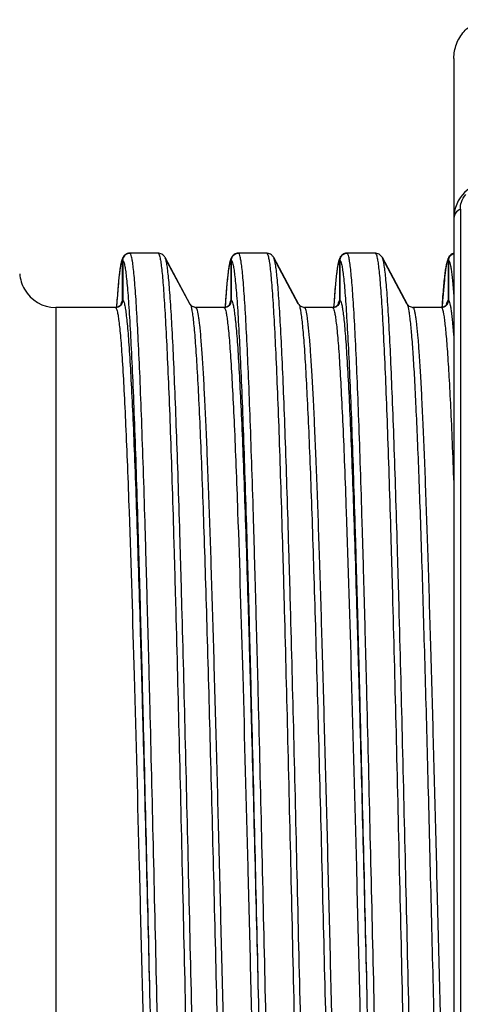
# Model space of a CAD drawing. Header units: millimetres. Extents: x 20 to 4180, y 42 to 2950.
# Tile 32 of 133: x 1752 to 1760, y 1925 to 1942. Entities that reach past the tile are written whole.
import ezdxf

# ---------------------------------------------------------------- set-up
doc = ezdxf.new("R2010")
doc.units = ezdxf.units.MM
doc.header["$LTSCALE"] = 231.275
doc.layers.add('BASE_ASM_PBL11', color=7, linetype='CONTINUOUS')
doc.layers.add('TOP_VIEW_VBL10', color=7, linetype='CONTINUOUS')

# ---------------------------------------------------------------- blocks, each defined once
blk = doc.blocks.new('BASE_ASM_PBL11', base_point=(1203.957, 1919.018))
at = {"layer": 'BASE_ASM_PBL11', "color": 7}
for p, q in [((1759.295, 1935.315), (1759.295, 1902.768)), ((1759.407, 1932.715), (1759.407, 1904.941)), ((1753.7, 1931.955), (1753.691, 1931.955)), ((1754.188, 1931.955), (1753.701, 1931.955)), ((1754.198, 1931.955), (1754.188, 1931.955)), ((1754.305, 1931.874), (1754.728, 1931.084)), ((1754.743, 1931.071), (1754.31, 1931.878)), ((1755.575, 1931.955), (1755.566, 1931.955)), ((1756.063, 1931.955), (1755.576, 1931.955)), ((1756.073, 1931.955), (1756.063, 1931.955)), ((1756.18, 1931.874), (1756.603, 1931.084)), ((1756.618, 1931.071), (1756.185, 1931.878)), ((1757.45, 1931.955), (1757.441, 1931.955)), ((1757.938, 1931.955), (1757.451, 1931.955)), ((1757.948, 1931.955), (1757.938, 1931.955)), ((1758.055, 1931.874), (1758.478, 1931.084)), ((1758.493, 1931.071), (1758.06, 1931.878)), ((1753.575, 1931.143), (1753.575, 1931.83)), ((1753.576, 1931.83), (1753.576, 1931.143)), ((1755.45, 1931.143), (1755.45, 1931.83)), ((1755.451, 1931.83), (1755.451, 1931.143)), ((1757.325, 1931.143), (1757.325, 1931.83)), ((1757.326, 1931.83), (1757.326, 1931.143)), ((1759.2, 1931.143), (1759.2, 1931.83)), ((1759.201, 1931.83), (1759.201, 1931.143)), ((1753.51, 1931.532), (1753.506, 1931.486)), ((1759.136, 1931.536), (1759.131, 1931.489)), ((1759.14, 1931.577), (1759.136, 1931.536)), ((1753.496, 1931.382), (1753.491, 1931.324)), ((1753.501, 1931.436), (1753.496, 1931.382)), ((1753.506, 1931.486), (1753.501, 1931.436)), ((1755.369, 1931.364), (1755.363, 1931.289)), ((1755.375, 1931.431), (1755.369, 1931.364)), ((1755.381, 1931.491), (1755.375, 1931.431)), ((1757.244, 1931.364), (1757.238, 1931.289)), ((1757.25, 1931.431), (1757.244, 1931.364)), ((1757.256, 1931.491), (1757.25, 1931.431)), ((1759.121, 1931.38), (1759.115, 1931.317)), ((1759.126, 1931.437), (1759.121, 1931.38)), ((1759.131, 1931.489), (1759.126, 1931.437)), ((1753.484, 1931.23), (1753.476, 1931.125)), ((1753.491, 1931.324), (1753.484, 1931.23)), ((1755.357, 1931.206), (1755.35, 1931.114)), ((1755.363, 1931.289), (1755.357, 1931.206)), ((1757.232, 1931.206), (1757.225, 1931.114)), ((1757.238, 1931.289), (1757.232, 1931.206)), ((1759.11, 1931.248), (1759.101, 1931.132)), ((1759.115, 1931.317), (1759.11, 1931.248)), ((1753.451, 1931.018), (1752.42, 1931.018)), ((1752.42, 1931.018), (1752.42, 1907.018)), ((1753.472, 1931.02), (1753.459, 1931.018)), ((1753.476, 1931.125), (1753.469, 1931.02)), ((1755.326, 1931.018), (1754.84, 1931.018)), ((1755.347, 1931.02), (1755.334, 1931.018)), ((1755.35, 1931.114), (1755.344, 1931.02)), ((1755.417, 1931.067), (1755.417, 1931.063)), ((1755.417, 1931.067), (1755.417, 1931.063)), ((1757.201, 1931.018), (1756.715, 1931.018)), ((1757.222, 1931.02), (1757.209, 1931.018)), ((1757.225, 1931.114), (1757.219, 1931.02)), ((1757.292, 1931.067), (1757.292, 1931.063)), ((1757.292, 1931.067), (1757.292, 1931.063)), ((1759.076, 1931.018), (1758.59, 1931.018)), ((1759.097, 1931.02), (1759.084, 1931.018)), ((1759.101, 1931.132), (1759.094, 1931.02)), ((1759.166, 1931.063), (1759.167, 1931.065)), ((1759.166, 1931.063), (1759.167, 1931.065)), ((1754.044, 1919.018), (1754.093, 1916.939)), ((1755.919, 1919.018), (1755.968, 1916.939)), ((1757.794, 1919.018), (1757.843, 1916.939))]:
    blk.add_line(p, q, dxfattribs=at)
for points in [[(1753.688, 1931.954), (1753.676, 1931.953), (1753.658, 1931.948), (1753.64, 1931.94), (1753.625, 1931.931), (1753.613, 1931.922), (1753.603, 1931.913), (1753.596, 1931.905), (1753.589, 1931.896), (1753.583, 1931.887), (1753.578, 1931.878), (1753.574, 1931.87), (1753.57, 1931.862), (1753.567, 1931.854), (1753.564, 1931.846), (1753.561, 1931.838), (1753.559, 1931.83), (1753.556, 1931.821), (1753.554, 1931.813), (1753.551, 1931.804), (1753.549, 1931.794), (1753.547, 1931.784), (1753.545, 1931.774), (1753.542, 1931.763), (1753.54, 1931.751), (1753.538, 1931.738), (1753.536, 1931.725), (1753.533, 1931.712), (1753.531, 1931.697), (1753.529, 1931.682), (1753.527, 1931.666), (1753.524, 1931.65), (1753.522, 1931.632), (1753.52, 1931.614), (1753.517, 1931.595), (1753.515, 1931.575), (1753.51, 1931.532)], [(1754.31, 1931.878), (1754.305, 1931.887), (1754.298, 1931.896), (1754.29, 1931.906), (1754.28, 1931.917), (1754.268, 1931.928), (1754.254, 1931.937), (1754.236, 1931.946), (1754.216, 1931.952), (1754.198, 1931.955)], [(1755.566, 1931.955), (1755.551, 1931.953), (1755.533, 1931.948), (1755.516, 1931.941), (1755.501, 1931.932), (1755.489, 1931.923), (1755.48, 1931.915), (1755.472, 1931.906), (1755.465, 1931.897), (1755.459, 1931.889), (1755.454, 1931.88), (1755.45, 1931.871), (1755.446, 1931.863), (1755.442, 1931.854), (1755.439, 1931.845), (1755.436, 1931.837), (1755.433, 1931.828), (1755.43, 1931.818), (1755.428, 1931.809), (1755.425, 1931.799), (1755.423, 1931.789), (1755.421, 1931.778), (1755.418, 1931.767), (1755.416, 1931.755), (1755.414, 1931.742), (1755.411, 1931.729), (1755.409, 1931.715), (1755.407, 1931.7), (1755.404, 1931.684), (1755.402, 1931.668), (1755.399, 1931.65), (1755.397, 1931.631), (1755.395, 1931.612), (1755.392, 1931.59), (1755.389, 1931.568), (1755.387, 1931.544), (1755.381, 1931.491)], [(1756.185, 1931.878), (1756.18, 1931.887), (1756.173, 1931.896), (1756.165, 1931.906), (1756.155, 1931.917), (1756.143, 1931.928), (1756.129, 1931.937), (1756.111, 1931.946), (1756.091, 1931.952), (1756.073, 1931.955)], [(1757.441, 1931.955), (1757.426, 1931.953), (1757.408, 1931.948), (1757.391, 1931.941), (1757.376, 1931.932), (1757.364, 1931.923), (1757.355, 1931.915), (1757.347, 1931.906), (1757.34, 1931.897), (1757.334, 1931.889), (1757.329, 1931.88), (1757.325, 1931.871), (1757.321, 1931.863), (1757.317, 1931.854), (1757.314, 1931.845), (1757.311, 1931.837), (1757.308, 1931.828), (1757.305, 1931.818), (1757.303, 1931.809), (1757.3, 1931.799), (1757.298, 1931.789), (1757.296, 1931.778), (1757.293, 1931.767), (1757.291, 1931.755), (1757.289, 1931.742), (1757.286, 1931.729), (1757.284, 1931.715), (1757.282, 1931.7), (1757.279, 1931.684), (1757.277, 1931.668), (1757.274, 1931.65), (1757.272, 1931.631), (1757.27, 1931.612), (1757.267, 1931.59), (1757.264, 1931.568), (1757.262, 1931.544), (1757.256, 1931.491)], [(1758.06, 1931.878), (1758.055, 1931.887), (1758.048, 1931.896), (1758.04, 1931.906), (1758.03, 1931.917), (1758.018, 1931.928), (1758.004, 1931.937), (1757.986, 1931.946), (1757.966, 1931.952), (1757.948, 1931.955)], [(1759.295, 1931.951), (1759.283, 1931.948), (1759.266, 1931.941), (1759.251, 1931.932), (1759.239, 1931.923), (1759.229, 1931.914), (1759.222, 1931.906), (1759.215, 1931.897), (1759.21, 1931.889), (1759.205, 1931.881), (1759.2, 1931.873), (1759.197, 1931.865), (1759.193, 1931.857), (1759.19, 1931.849), (1759.188, 1931.842), (1759.185, 1931.834), (1759.183, 1931.826), (1759.18, 1931.818), (1759.178, 1931.81), (1759.176, 1931.801), (1759.174, 1931.792), (1759.172, 1931.783), (1759.17, 1931.774), (1759.168, 1931.764), (1759.166, 1931.753), (1759.164, 1931.742), (1759.162, 1931.731), (1759.16, 1931.719), (1759.158, 1931.706), (1759.156, 1931.693), (1759.153, 1931.679), (1759.151, 1931.664), (1759.149, 1931.649), (1759.147, 1931.632), (1759.145, 1931.615), (1759.14, 1931.577)], [(1753.548, 1931.074), (1753.547, 1931.073), (1753.546, 1931.07), (1753.545, 1931.067), (1753.542, 1931.063), (1753.538, 1931.058), (1753.533, 1931.053), (1753.527, 1931.046), (1753.517, 1931.039), (1753.505, 1931.032), (1753.489, 1931.025), (1753.472, 1931.02)], [(1754.829, 1931.018), (1754.813, 1931.021), (1754.796, 1931.026), (1754.781, 1931.033), (1754.769, 1931.041), (1754.76, 1931.049), (1754.753, 1931.056), (1754.748, 1931.063), (1754.745, 1931.067), (1754.743, 1931.071), (1754.743, 1931.071)], [(1755.422, 1931.073), (1755.423, 1931.073), (1755.423, 1931.073), (1755.422, 1931.072), (1755.421, 1931.07), (1755.419, 1931.066), (1755.416, 1931.062), (1755.412, 1931.057), (1755.407, 1931.052), (1755.401, 1931.045), (1755.391, 1931.038), (1755.379, 1931.031), (1755.364, 1931.025), (1755.347, 1931.02)], [(1756.704, 1931.018), (1756.688, 1931.021), (1756.671, 1931.026), (1756.656, 1931.033), (1756.644, 1931.041), (1756.635, 1931.049), (1756.628, 1931.056), (1756.623, 1931.063), (1756.62, 1931.067), (1756.618, 1931.071), (1756.618, 1931.071)], [(1757.297, 1931.073), (1757.298, 1931.073), (1757.298, 1931.073), (1757.297, 1931.072), (1757.296, 1931.07), (1757.294, 1931.066), (1757.291, 1931.062), (1757.287, 1931.057), (1757.282, 1931.052), (1757.276, 1931.045), (1757.266, 1931.038), (1757.254, 1931.031), (1757.239, 1931.025), (1757.222, 1931.02)], [(1758.579, 1931.018), (1758.563, 1931.021), (1758.546, 1931.026), (1758.531, 1931.033), (1758.519, 1931.041), (1758.51, 1931.049), (1758.503, 1931.056), (1758.498, 1931.063), (1758.495, 1931.067), (1758.493, 1931.071), (1758.493, 1931.071)], [(1759.172, 1931.073), (1759.173, 1931.073), (1759.173, 1931.073), (1759.172, 1931.072), (1759.171, 1931.07), (1759.169, 1931.066), (1759.166, 1931.062), (1759.162, 1931.057), (1759.157, 1931.052), (1759.151, 1931.045), (1759.141, 1931.038), (1759.129, 1931.031), (1759.114, 1931.025), (1759.097, 1931.02)]]:
    blk.add_lwpolyline(points, dxfattribs=at)
for centre, radius, start, end in [((1759.92, 1932.559), 0.625, 90, 179.998), ((1752.42, 1931.643), 0.624, 184.258, 209.7847), ((1752.42, 1931.643), 0.625, 209.7845, 269.9991), ((1753.45, 1931.122), 0.104, 269.9969, 270.6755), ((1753.45, 1931.124), 0.106, 270.6787, 272.1834), ((1753.451, 1931.123), 0.105, 270.0051, 271.5268), ((1753.45, 1931.129), 0.111, 272.1924, 274.839), ((1753.451, 1931.129), 0.111, 271.5434, 274.8673), ((1753.449, 1931.134), 0.116, 274.8292, 276.0523), ((1753.449, 1931.137), 0.119, 276.0511, 276.9691), ((1754.288, 1930.903), 0.763, 167.5306, 167.8709), ((1754.202, 1930.922), 0.676, 166.8385, 167.5377), ((1754.84, 1931.14), 0.122, 265.0928, 267.0773), ((1754.84, 1931.136), 0.118, 267.0725, 269.998), ((1755.325, 1931.122), 0.104, 269.999, 270.6817), ((1755.325, 1931.124), 0.107, 270.6855, 272.2982), ((1755.326, 1931.123), 0.105, 270.0057, 271.6393), ((1755.325, 1931.129), 0.112, 272.3063, 274.9106), ((1755.326, 1931.129), 0.111, 271.6544, 274.9068), ((1755.324, 1931.134), 0.116, 274.9008, 276.0457), ((1755.324, 1931.137), 0.119, 276.0449, 276.9726), ((1756.091, 1930.918), 0.69, 166.8903, 167.5542), ((1756.715, 1931.14), 0.122, 265.0927, 267.0773), ((1756.715, 1931.136), 0.118, 267.0725, 269.998), ((1757.2, 1931.122), 0.104, 269.999, 270.6818), ((1757.2, 1931.124), 0.107, 270.6856, 272.2982), ((1757.201, 1931.123), 0.105, 270.0057, 271.6393), ((1757.2, 1931.129), 0.112, 272.3063, 274.9106), ((1757.201, 1931.129), 0.111, 271.6544, 274.9068), ((1757.199, 1931.134), 0.116, 274.9008, 276.0458), ((1757.199, 1931.137), 0.119, 276.0449, 276.9726), ((1757.966, 1930.918), 0.69, 166.8904, 167.5542), ((1758.59, 1931.14), 0.122, 265.0927, 267.0778), ((1758.59, 1931.136), 0.118, 267.073, 269.998), ((1759.075, 1931.122), 0.104, 269.999, 270.6816), ((1759.075, 1931.124), 0.107, 270.6855, 272.2984), ((1759.076, 1931.123), 0.105, 270.0057, 271.6402), ((1759.075, 1931.129), 0.112, 272.3065, 274.9106), ((1759.076, 1931.129), 0.111, 271.6553, 274.9081), ((1759.074, 1931.134), 0.116, 274.9008, 276.0451), ((1759.074, 1931.137), 0.119, 276.0443, 276.9717), ((1759.852, 1930.916), 0.701, 166.8966, 167.7123)]:
    blk.add_arc(centre, radius, start, end, dxfattribs=at)
for points, knots in [([(1759.295, 1935.315), (1759.295, 1935.4), (1759.325, 1935.57), (1759.437, 1935.755), (1759.562, 1935.869), (1759.708, 1935.956), (1759.836, 1935.985), (1759.92, 1935.985)], [0, 0, 0, 0, 0.249962, 0.499772, 0.625212, 0.750636, 1, 1, 1, 1]), ([(1759.407, 1932.715), (1759.407, 1932.756), (1759.421, 1932.848), (1759.469, 1932.929), (1759.502, 1932.967)], [0, 0, 0, 0, 0.446943, 1, 1, 1, 1]), ([(1759.407, 1932.715), (1759.375, 1932.699), (1759.32, 1932.657), (1759.296, 1932.59), (1759.295, 1932.559)], [0, 0, 0, 0, 0.533768, 1, 1, 1, 1]), ([(1753.576, 1931.83), (1753.576, 1931.86), (1753.599, 1931.922), (1753.658, 1931.951), (1753.688, 1931.954)], [0, 0, 0, 0, 0.500095, 1, 1, 1, 1]), ([(1753.691, 1931.955), (1753.663, 1931.953), (1753.605, 1931.928), (1753.579, 1931.872), (1753.576, 1931.844)], [0, 0, 0, 0, 0.500069, 1, 1, 1, 1]), ([(1754.627, 1906.09), (1754.619, 1906.102), (1754.609, 1906.139), (1754.595, 1906.209), (1754.581, 1906.309), (1754.567, 1906.438), (1754.553, 1906.597), (1754.533, 1906.866), (1754.508, 1907.274), (1754.48, 1907.845), (1754.451, 1908.522), (1754.423, 1909.296), (1754.394, 1910.161), (1754.365, 1911.108), (1754.326, 1912.513), (1754.277, 1914.404), (1754.221, 1916.786), (1754.164, 1919.25), (1754.107, 1921.706), (1754.059, 1923.705), (1754.02, 1925.232), (1753.991, 1926.297), (1753.963, 1927.293), (1753.934, 1928.21), (1753.905, 1929.041), (1753.877, 1929.78), (1753.848, 1930.418), (1753.824, 1930.883), (1753.803, 1931.2), (1753.789, 1931.395), (1753.775, 1931.561), (1753.761, 1931.697), (1753.747, 1931.805), (1753.733, 1931.882), (1753.721, 1931.929), (1753.71, 1931.95), (1753.704, 1931.955), (1753.701, 1931.955)], [0, 0, 0, 0, 0.001621, 0.004375, 0.008274, 0.013311, 0.019473, 0.026747, 0.044582, 0.066733, 0.093001, 0.123056, 0.156538, 0.193201, 0.232847, 0.319355, 0.412333, 0.508837, 0.604907, 0.696924, 0.740487, 0.781811, 0.820365, 0.855857, 0.888085, 0.916763, 0.941517, 0.96206, 0.970704, 0.978252, 0.984692, 0.990009, 0.994192, 0.99723, 0.999129, 0.999672, 1, 1, 1, 1]), ([(1754.188, 1931.955), (1754.188, 1931.955), (1754.193, 1931.954), (1754.196, 1931.949), (1754.198, 1931.946)], [0, 0, 0, 0, 0.190902, 1, 1, 1, 1]), ([(1754.198, 1931.946), (1754.206, 1931.934), (1754.216, 1931.897), (1754.23, 1931.827), (1754.244, 1931.727), (1754.258, 1931.597), (1754.272, 1931.439), (1754.292, 1931.169), (1754.317, 1930.762), (1754.345, 1930.191), (1754.374, 1929.514), (1754.403, 1928.739), (1754.431, 1927.875), (1754.46, 1926.928), (1754.499, 1925.523), (1754.548, 1923.632), (1754.604, 1921.25), (1754.661, 1918.785), (1754.718, 1916.329), (1754.766, 1914.33), (1754.805, 1912.804), (1754.834, 1911.738), (1754.862, 1910.743), (1754.891, 1909.826), (1754.92, 1908.994), (1754.948, 1908.255), (1754.977, 1907.617), (1755.001, 1907.152), (1755.022, 1906.836), (1755.036, 1906.641), (1755.05, 1906.475), (1755.064, 1906.338), (1755.078, 1906.231), (1755.092, 1906.153), (1755.104, 1906.107), (1755.115, 1906.086), (1755.121, 1906.081), (1755.124, 1906.08)], [0, 0, 0, 0, 0.001621, 0.004375, 0.008274, 0.013311, 0.019473, 0.026747, 0.044582, 0.066733, 0.093001, 0.123056, 0.156537, 0.193201, 0.232847, 0.319355, 0.412333, 0.508837, 0.604907, 0.696924, 0.740487, 0.781811, 0.820364, 0.855857, 0.888085, 0.916763, 0.941517, 0.962059, 0.970704, 0.978252, 0.984692, 0.990009, 0.994192, 0.99723, 0.999129, 0.999672, 1, 1, 1, 1]), ([(1755.234, 1906.146), (1755.231, 1906.147), (1755.225, 1906.152), (1755.215, 1906.173), (1755.203, 1906.219), (1755.189, 1906.296), (1755.175, 1906.402), (1755.161, 1906.538), (1755.147, 1906.702), (1755.132, 1906.896), (1755.112, 1907.21), (1755.087, 1907.671), (1755.059, 1908.303), (1755.03, 1909.035), (1755.002, 1909.86), (1754.973, 1910.771), (1754.945, 1911.759), (1754.916, 1912.815), (1754.877, 1914.33), (1754.829, 1916.315), (1754.772, 1918.754), (1754.715, 1921.203), (1754.659, 1923.57), (1754.611, 1925.451), (1754.571, 1926.849), (1754.543, 1927.794), (1754.514, 1928.658), (1754.485, 1929.431), (1754.457, 1930.106), (1754.429, 1930.678), (1754.404, 1931.087), (1754.384, 1931.359), (1754.37, 1931.519), (1754.356, 1931.65), (1754.342, 1931.753), (1754.328, 1931.825), (1754.317, 1931.864), (1754.31, 1931.877)], [0, 0, 0, 0, 0.000328, 0.000873, 0.00277, 0.005791, 0.009946, 0.015237, 0.021656, 0.02919, 0.037829, 0.058331, 0.082952, 0.11148, 0.143635, 0.17913, 0.217622, 0.258761, 0.302156, 0.394076, 0.489966, 0.586241, 0.679313, 0.765708, 0.805381, 0.842207, 0.875834, 0.905955, 0.932283, 0.954577, 0.97263, 0.980007, 0.986267, 0.991399, 0.995394, 0.998257, 1, 1, 1, 1]), ([(1755.451, 1931.83), (1755.451, 1931.862), (1755.478, 1931.929), (1755.544, 1931.955), (1755.576, 1931.955)], [0, 0, 0, 0, 0.499963, 1, 1, 1, 1]), ([(1755.566, 1931.955), (1755.538, 1931.953), (1755.48, 1931.928), (1755.454, 1931.872), (1755.451, 1931.844)], [0, 0, 0, 0, 0.500095, 1, 1, 1, 1]), ([(1756.502, 1906.09), (1756.494, 1906.102), (1756.484, 1906.139), (1756.47, 1906.209), (1756.456, 1906.309), (1756.442, 1906.438), (1756.428, 1906.597), (1756.408, 1906.866), (1756.383, 1907.274), (1756.355, 1907.845), (1756.326, 1908.522), (1756.298, 1909.296), (1756.269, 1910.161), (1756.24, 1911.108), (1756.201, 1912.513), (1756.152, 1914.404), (1756.096, 1916.786), (1756.039, 1919.25), (1755.982, 1921.706), (1755.934, 1923.705), (1755.895, 1925.232), (1755.866, 1926.297), (1755.838, 1927.293), (1755.809, 1928.21), (1755.78, 1929.041), (1755.752, 1929.78), (1755.723, 1930.418), (1755.699, 1930.883), (1755.678, 1931.2), (1755.664, 1931.395), (1755.65, 1931.561), (1755.636, 1931.697), (1755.622, 1931.805), (1755.608, 1931.882), (1755.596, 1931.929), (1755.585, 1931.95), (1755.579, 1931.955), (1755.576, 1931.955)], [0, 0, 0, 0, 0.001621, 0.004375, 0.008274, 0.013311, 0.019473, 0.026747, 0.044582, 0.066733, 0.093001, 0.123056, 0.156538, 0.193201, 0.232847, 0.319355, 0.412333, 0.508837, 0.604907, 0.696924, 0.740487, 0.781811, 0.820365, 0.855857, 0.888085, 0.916763, 0.941517, 0.96206, 0.970704, 0.978252, 0.984692, 0.990009, 0.994192, 0.99723, 0.999129, 0.999672, 1, 1, 1, 1]), ([(1756.063, 1931.955), (1756.063, 1931.955), (1756.068, 1931.954), (1756.071, 1931.949), (1756.073, 1931.946)], [0, 0, 0, 0, 0.190902, 1, 1, 1, 1]), ([(1756.073, 1931.946), (1756.081, 1931.934), (1756.091, 1931.897), (1756.105, 1931.827), (1756.119, 1931.727), (1756.133, 1931.597), (1756.147, 1931.439), (1756.167, 1931.169), (1756.192, 1930.762), (1756.22, 1930.191), (1756.249, 1929.514), (1756.278, 1928.739), (1756.306, 1927.875), (1756.335, 1926.928), (1756.374, 1925.523), (1756.423, 1923.632), (1756.479, 1921.25), (1756.536, 1918.785), (1756.593, 1916.329), (1756.641, 1914.33), (1756.68, 1912.804), (1756.709, 1911.738), (1756.737, 1910.743), (1756.766, 1909.826), (1756.795, 1908.994), (1756.823, 1908.255), (1756.852, 1907.617), (1756.876, 1907.152), (1756.897, 1906.836), (1756.911, 1906.641), (1756.925, 1906.475), (1756.939, 1906.338), (1756.953, 1906.231), (1756.967, 1906.153), (1756.979, 1906.107), (1756.99, 1906.086), (1756.996, 1906.081), (1756.999, 1906.08)], [0, 0, 0, 0, 0.001621, 0.004375, 0.008274, 0.013311, 0.019473, 0.026747, 0.044582, 0.066733, 0.093001, 0.123056, 0.156537, 0.193201, 0.232847, 0.319355, 0.412333, 0.508837, 0.604907, 0.696924, 0.740487, 0.781811, 0.820364, 0.855857, 0.888085, 0.916763, 0.941517, 0.962059, 0.970704, 0.978252, 0.984692, 0.990009, 0.994192, 0.99723, 0.999129, 0.999672, 1, 1, 1, 1]), ([(1757.109, 1906.146), (1757.106, 1906.147), (1757.1, 1906.152), (1757.09, 1906.173), (1757.078, 1906.219), (1757.064, 1906.296), (1757.05, 1906.402), (1757.036, 1906.538), (1757.022, 1906.702), (1757.007, 1906.896), (1756.987, 1907.21), (1756.962, 1907.671), (1756.934, 1908.303), (1756.905, 1909.035), (1756.877, 1909.86), (1756.848, 1910.771), (1756.82, 1911.759), (1756.791, 1912.815), (1756.752, 1914.33), (1756.704, 1916.315), (1756.647, 1918.754), (1756.59, 1921.203), (1756.534, 1923.57), (1756.486, 1925.451), (1756.446, 1926.849), (1756.418, 1927.794), (1756.389, 1928.658), (1756.36, 1929.431), (1756.332, 1930.106), (1756.304, 1930.678), (1756.279, 1931.087), (1756.259, 1931.359), (1756.245, 1931.519), (1756.231, 1931.65), (1756.217, 1931.753), (1756.203, 1931.825), (1756.192, 1931.864), (1756.185, 1931.877)], [0, 0, 0, 0, 0.000328, 0.000873, 0.00277, 0.005791, 0.009946, 0.015237, 0.021656, 0.02919, 0.037829, 0.058331, 0.082952, 0.11148, 0.143635, 0.17913, 0.217622, 0.258761, 0.302156, 0.394076, 0.489966, 0.586241, 0.679313, 0.765708, 0.805381, 0.842207, 0.875834, 0.905955, 0.932283, 0.954577, 0.97263, 0.980007, 0.986267, 0.991399, 0.995394, 0.998257, 1, 1, 1, 1]), ([(1757.326, 1931.83), (1757.326, 1931.862), (1757.353, 1931.929), (1757.419, 1931.955), (1757.451, 1931.955)], [0, 0, 0, 0, 0.499963, 1, 1, 1, 1]), ([(1757.441, 1931.955), (1757.413, 1931.953), (1757.355, 1931.928), (1757.329, 1931.872), (1757.326, 1931.844)], [0, 0, 0, 0, 0.500095, 1, 1, 1, 1]), ([(1758.377, 1906.09), (1758.369, 1906.102), (1758.359, 1906.139), (1758.345, 1906.209), (1758.331, 1906.309), (1758.317, 1906.438), (1758.303, 1906.597), (1758.283, 1906.866), (1758.258, 1907.274), (1758.23, 1907.845), (1758.201, 1908.522), (1758.173, 1909.296), (1758.144, 1910.161), (1758.115, 1911.108), (1758.076, 1912.513), (1758.027, 1914.404), (1757.971, 1916.786), (1757.914, 1919.25), (1757.857, 1921.706), (1757.809, 1923.705), (1757.77, 1925.232), (1757.741, 1926.297), (1757.713, 1927.293), (1757.684, 1928.21), (1757.655, 1929.041), (1757.627, 1929.78), (1757.598, 1930.418), (1757.574, 1930.883), (1757.553, 1931.2), (1757.539, 1931.395), (1757.525, 1931.561), (1757.511, 1931.697), (1757.497, 1931.805), (1757.483, 1931.882), (1757.471, 1931.929), (1757.46, 1931.95), (1757.454, 1931.955), (1757.451, 1931.955)], [0, 0, 0, 0, 0.001621, 0.004375, 0.008274, 0.013311, 0.019473, 0.026747, 0.044582, 0.066733, 0.093001, 0.123056, 0.156538, 0.193201, 0.232847, 0.319355, 0.412333, 0.508837, 0.604907, 0.696924, 0.740487, 0.781811, 0.820365, 0.855857, 0.888085, 0.916763, 0.941517, 0.96206, 0.970704, 0.978252, 0.984692, 0.990009, 0.994192, 0.99723, 0.999129, 0.999672, 1, 1, 1, 1]), ([(1757.938, 1931.955), (1757.938, 1931.955), (1757.943, 1931.954), (1757.946, 1931.949), (1757.948, 1931.946)], [0, 0, 0, 0, 0.190902, 1, 1, 1, 1]), ([(1757.948, 1931.946), (1757.956, 1931.934), (1757.966, 1931.897), (1757.98, 1931.827), (1757.994, 1931.727), (1758.008, 1931.597), (1758.022, 1931.439), (1758.042, 1931.169), (1758.067, 1930.762), (1758.095, 1930.191), (1758.124, 1929.514), (1758.153, 1928.739), (1758.181, 1927.875), (1758.21, 1926.928), (1758.249, 1925.523), (1758.298, 1923.632), (1758.354, 1921.25), (1758.411, 1918.785), (1758.468, 1916.329), (1758.516, 1914.33), (1758.555, 1912.804), (1758.584, 1911.738), (1758.612, 1910.743), (1758.641, 1909.826), (1758.67, 1908.994), (1758.698, 1908.255), (1758.727, 1907.617), (1758.751, 1907.152), (1758.772, 1906.836), (1758.786, 1906.641), (1758.8, 1906.475), (1758.814, 1906.338), (1758.828, 1906.231), (1758.842, 1906.153), (1758.854, 1906.107), (1758.865, 1906.086), (1758.871, 1906.081), (1758.874, 1906.08)], [0, 0, 0, 0, 0.001621, 0.004375, 0.008274, 0.013311, 0.019473, 0.026747, 0.044582, 0.066733, 0.093001, 0.123056, 0.156537, 0.193201, 0.232847, 0.319355, 0.412333, 0.508837, 0.604907, 0.696924, 0.740487, 0.781811, 0.820364, 0.855857, 0.888085, 0.916763, 0.941517, 0.962059, 0.970704, 0.978252, 0.984692, 0.990009, 0.994192, 0.99723, 0.999129, 0.999672, 1, 1, 1, 1]), ([(1758.984, 1906.146), (1758.981, 1906.147), (1758.975, 1906.152), (1758.965, 1906.173), (1758.953, 1906.219), (1758.939, 1906.296), (1758.925, 1906.402), (1758.911, 1906.538), (1758.897, 1906.702), (1758.882, 1906.896), (1758.862, 1907.21), (1758.837, 1907.671), (1758.809, 1908.303), (1758.78, 1909.035), (1758.752, 1909.86), (1758.723, 1910.771), (1758.695, 1911.759), (1758.666, 1912.815), (1758.627, 1914.33), (1758.579, 1916.315), (1758.522, 1918.754), (1758.465, 1921.203), (1758.409, 1923.57), (1758.361, 1925.451), (1758.321, 1926.849), (1758.293, 1927.794), (1758.264, 1928.658), (1758.235, 1929.431), (1758.207, 1930.106), (1758.179, 1930.678), (1758.154, 1931.087), (1758.134, 1931.359), (1758.12, 1931.519), (1758.106, 1931.65), (1758.092, 1931.753), (1758.078, 1931.825), (1758.067, 1931.864), (1758.06, 1931.877)], [0, 0, 0, 0, 0.000328, 0.000873, 0.00277, 0.005791, 0.009946, 0.015237, 0.021656, 0.02919, 0.037829, 0.058331, 0.082952, 0.11148, 0.143635, 0.17913, 0.217622, 0.258761, 0.302156, 0.394076, 0.489966, 0.586241, 0.679313, 0.765708, 0.805381, 0.842207, 0.875834, 0.905955, 0.932283, 0.954577, 0.97263, 0.980007, 0.986267, 0.991399, 0.995394, 0.998257, 1, 1, 1, 1]), ([(1759.201, 1931.83), (1759.201, 1931.857), (1759.22, 1931.913), (1759.269, 1931.944), (1759.295, 1931.951)], [0, 0, 0, 0, 0.500405, 1, 1, 1, 1]), ([(1759.295, 1931.951), (1759.271, 1931.945), (1759.225, 1931.919), (1759.204, 1931.869), (1759.201, 1931.844)], [0, 0, 0, 0, 0.499745, 1, 1, 1, 1]), ([(1753.569, 1931.827), (1753.562, 1931.821), (1753.553, 1931.797), (1753.541, 1931.751), (1753.53, 1931.683), (1753.517, 1931.593), (1753.505, 1931.48), (1753.487, 1931.287), (1753.476, 1931.131), (1753.469, 1931.02)], [0, 0, 0, 0, 0.032508, 0.090527, 0.175181, 0.286763, 0.425225, 0.590422, 1, 1, 1, 1]), ([(1753.576, 1931.83), (1753.579, 1931.83), (1753.585, 1931.824), (1753.596, 1931.803), (1753.608, 1931.756), (1753.622, 1931.677), (1753.636, 1931.569), (1753.651, 1931.43), (1753.665, 1931.262), (1753.68, 1931.065), (1753.7, 1930.744), (1753.725, 1930.273), (1753.754, 1929.628), (1753.783, 1928.881), (1753.812, 1928.039), (1753.841, 1927.111), (1753.87, 1926.105), (1753.899, 1925.031), (1753.938, 1923.493), (1753.987, 1921.482), (1754.025, 1919.85), (1754.044, 1919.018)], [0, 0, 0, 0, 0.000685, 0.00181, 0.005707, 0.011905, 0.020429, 0.03128, 0.044443, 0.059896, 0.077612, 0.119651, 0.170122, 0.228565, 0.294396, 0.367012, 0.445701, 0.529715, 0.618236, 0.805386, 1, 1, 1, 1]), ([(1755.45, 1931.83), (1755.447, 1931.83), (1755.442, 1931.826), (1755.432, 1931.808), (1755.421, 1931.769), (1755.408, 1931.705), (1755.395, 1931.615), (1755.382, 1931.501), (1755.369, 1931.363), (1755.356, 1931.2), (1755.348, 1931.083), (1755.344, 1931.021)], [0, 0, 0, 0, 0.009401, 0.024252, 0.074742, 0.154669, 0.264372, 0.403956, 0.573264, 0.772039, 1, 1, 1, 1]), ([(1755.451, 1931.83), (1755.454, 1931.83), (1755.46, 1931.824), (1755.471, 1931.803), (1755.483, 1931.756), (1755.497, 1931.677), (1755.511, 1931.569), (1755.526, 1931.43), (1755.54, 1931.262), (1755.555, 1931.065), (1755.575, 1930.744), (1755.6, 1930.273), (1755.629, 1929.628), (1755.658, 1928.881), (1755.687, 1928.039), (1755.716, 1927.111), (1755.745, 1926.105), (1755.774, 1925.031), (1755.813, 1923.493), (1755.862, 1921.482), (1755.9, 1919.85), (1755.919, 1919.018)], [0, 0, 0, 0, 0.000685, 0.00181, 0.005707, 0.011905, 0.020429, 0.03128, 0.044443, 0.059896, 0.077612, 0.119651, 0.170122, 0.228565, 0.294396, 0.367012, 0.445701, 0.529715, 0.618236, 0.805386, 1, 1, 1, 1]), ([(1757.325, 1931.83), (1757.322, 1931.83), (1757.317, 1931.826), (1757.307, 1931.808), (1757.296, 1931.769), (1757.283, 1931.705), (1757.27, 1931.615), (1757.257, 1931.501), (1757.244, 1931.363), (1757.231, 1931.2), (1757.223, 1931.083), (1757.219, 1931.021)], [0, 0, 0, 0, 0.009401, 0.024252, 0.074742, 0.154669, 0.264372, 0.403956, 0.573264, 0.772039, 1, 1, 1, 1]), ([(1757.326, 1931.83), (1757.329, 1931.83), (1757.335, 1931.824), (1757.346, 1931.803), (1757.358, 1931.756), (1757.372, 1931.677), (1757.386, 1931.569), (1757.401, 1931.43), (1757.415, 1931.262), (1757.43, 1931.065), (1757.45, 1930.744), (1757.475, 1930.273), (1757.504, 1929.628), (1757.533, 1928.881), (1757.562, 1928.039), (1757.591, 1927.111), (1757.62, 1926.105), (1757.649, 1925.031), (1757.688, 1923.493), (1757.737, 1921.482), (1757.775, 1919.85), (1757.794, 1919.018)], [0, 0, 0, 0, 0.000685, 0.00181, 0.005707, 0.011905, 0.020429, 0.03128, 0.044443, 0.059896, 0.077612, 0.119651, 0.170122, 0.228565, 0.294396, 0.367012, 0.445701, 0.529715, 0.618236, 0.805386, 1, 1, 1, 1]), ([(1759.094, 1931.02), (1759.098, 1931.083), (1759.106, 1931.199), (1759.119, 1931.362), (1759.132, 1931.501), (1759.145, 1931.615), (1759.158, 1931.704), (1759.171, 1931.77), (1759.182, 1931.808), (1759.194, 1931.829), (1759.2, 1931.83)], [0, 0, 0, 0, 0.228084, 0.42693, 0.596318, 0.735986, 0.84576, 0.925743, 0.976295, 1, 1, 1, 1]), ([(1759.201, 1931.83), (1759.207, 1931.83), (1759.217, 1931.813), (1759.227, 1931.782), (1759.238, 1931.73), (1759.25, 1931.659), (1759.261, 1931.568), (1759.278, 1931.409), (1759.289, 1931.28), (1759.295, 1931.187)], [0, 0, 0, 0, 0.025219, 0.076385, 0.156526, 0.266124, 0.405355, 0.574196, 1, 1, 1, 1]), ([(1753.451, 1931.018), (1753.454, 1931.018), (1753.46, 1931.013), (1753.471, 1930.992), (1753.484, 1930.948), (1753.497, 1930.875), (1753.511, 1930.773), (1753.526, 1930.643), (1753.54, 1930.485), (1753.555, 1930.3), (1753.575, 1930), (1753.6, 1929.559), (1753.629, 1928.954), (1753.658, 1928.254), (1753.711, 1926.814), (1753.779, 1924.506), (1753.848, 1921.877), (1753.905, 1919.602), (1753.948, 1917.851), (1753.992, 1916.127), (1754.035, 1914.465), (1754.078, 1912.901), (1754.121, 1911.469), (1754.159, 1910.373), (1754.189, 1909.586), (1754.211, 1909.068), (1754.232, 1908.604), (1754.254, 1908.197), (1754.276, 1907.849), (1754.297, 1907.562), (1754.316, 1907.361), (1754.331, 1907.231), (1754.342, 1907.157), (1754.353, 1907.099), (1754.364, 1907.057), (1754.372, 1907.031), (1754.383, 1907.018), (1754.387, 1907.018)], [0, 0, 0, 0, 0.000352, 0.000919, 0.002875, 0.005992, 0.010277, 0.01572, 0.022309, 0.030031, 0.038872, 0.059877, 0.085174, 0.114457, 0.147342, 0.264935, 0.402669, 0.475472, 0.548988, 0.621163, 0.690767, 0.756428, 0.816468, 0.86954, 0.893225, 0.914836, 0.934201, 0.951186, 0.965698, 0.977701, 0.987155, 0.990913, 0.994017, 0.996465, 0.998257, 0.999407, 1, 1, 1, 1]), ([(1753.46, 1931.018), (1753.491, 1931.021), (1753.552, 1931.049), (1753.576, 1931.112), (1753.576, 1931.143)], [0, 0, 0, 0, 0.499951, 1, 1, 1, 1]), ([(1753.574, 1931.129), (1753.571, 1931.102), (1753.546, 1931.047), (1753.491, 1931.022), (1753.463, 1931.019)], [0, 0, 0, 0, 0.499995, 1, 1, 1, 1]), ([(1753.564, 1931.134), (1753.56, 1931.127), (1753.552, 1931.108), (1753.547, 1931.088), (1753.544, 1931.076)], [0, 0, 0, 0, 0.396651, 1, 1, 1, 1]), ([(1753.575, 1931.143), (1753.574, 1931.143), (1753.569, 1931.141), (1753.566, 1931.137), (1753.564, 1931.134)], [0, 0, 0, 0, 0.195487, 1, 1, 1, 1]), ([(1753.576, 1931.143), (1753.579, 1931.142), (1753.585, 1931.137), (1753.596, 1931.117), (1753.608, 1931.072), (1753.622, 1930.998), (1753.636, 1930.895), (1753.651, 1930.764), (1753.665, 1930.605), (1753.68, 1930.418), (1753.7, 1930.114), (1753.725, 1929.668), (1753.754, 1929.058), (1753.783, 1928.351), (1753.812, 1927.555), (1753.841, 1926.676), (1753.87, 1925.724), (1753.899, 1924.708), (1753.938, 1923.253), (1753.987, 1921.35), (1754.025, 1919.805), (1754.044, 1919.018)], [0, 0, 0, 0, 0.000708, 0.001848, 0.005762, 0.011977, 0.020518, 0.031387, 0.044565, 0.06003, 0.077754, 0.119798, 0.170263, 0.228699, 0.294525, 0.367131, 0.445802, 0.529799, 0.618307, 0.805425, 1, 1, 1, 1]), ([(1754.743, 1931.07), (1754.75, 1931.057), (1754.761, 1931.02), (1754.774, 1930.951), (1754.788, 1930.854), (1754.802, 1930.729), (1754.816, 1930.577), (1754.837, 1930.321), (1754.861, 1929.935), (1754.889, 1929.397), (1754.918, 1928.762), (1754.946, 1928.036), (1754.975, 1927.226), (1755.003, 1926.339), (1755.043, 1925.028), (1755.091, 1923.265), (1755.148, 1921.047), (1755.204, 1918.753), (1755.261, 1916.469), (1755.309, 1914.611), (1755.348, 1913.193), (1755.376, 1912.205), (1755.405, 1911.28), (1755.434, 1910.427), (1755.462, 1909.655), (1755.491, 1908.97), (1755.519, 1908.379), (1755.544, 1907.947), (1755.564, 1907.653), (1755.578, 1907.472), (1755.593, 1907.318), (1755.607, 1907.191), (1755.621, 1907.092), (1755.634, 1907.02), (1755.646, 1906.977), (1755.657, 1906.957), (1755.663, 1906.952), (1755.666, 1906.952)], [0, 0, 0, 0, 0.00182, 0.004752, 0.008813, 0.014008, 0.020327, 0.027761, 0.045922, 0.068305, 0.094706, 0.124884, 0.158557, 0.195413, 0.235104, 0.321496, 0.414516, 0.510707, 0.606482, 0.69828, 0.741609, 0.782681, 0.821111, 0.856549, 0.88865, 0.917128, 0.941705, 0.962174, 0.970798, 0.978322, 0.984733, 0.99002, 0.994174, 0.997197, 0.999102, 0.999656, 1, 1, 1, 1]), ([(1755.776, 1907.018), (1755.773, 1907.018), (1755.767, 1907.023), (1755.756, 1907.043), (1755.744, 1907.087), (1755.73, 1907.161), (1755.716, 1907.263), (1755.701, 1907.393), (1755.687, 1907.551), (1755.673, 1907.735), (1755.652, 1908.036), (1755.627, 1908.477), (1755.598, 1909.082), (1755.569, 1909.782), (1755.517, 1911.222), (1755.448, 1913.53), (1755.379, 1916.159), (1755.322, 1918.434), (1755.279, 1920.184), (1755.236, 1921.909), (1755.192, 1923.571), (1755.149, 1925.135), (1755.106, 1926.567), (1755.069, 1927.662), (1755.038, 1928.45), (1755.017, 1928.968), (1754.995, 1929.432), (1754.973, 1929.839), (1754.951, 1930.187), (1754.93, 1930.474), (1754.911, 1930.675), (1754.896, 1930.805), (1754.885, 1930.879), (1754.875, 1930.937), (1754.864, 1930.979), (1754.855, 1931.005), (1754.844, 1931.017), (1754.84, 1931.018)], [0, 0, 0, 0, 0.000352, 0.000919, 0.002875, 0.005992, 0.010277, 0.01572, 0.022309, 0.030031, 0.038872, 0.059877, 0.085174, 0.114457, 0.147342, 0.264935, 0.402669, 0.475472, 0.548988, 0.621163, 0.690767, 0.756428, 0.816468, 0.86954, 0.893225, 0.914836, 0.9342, 0.951186, 0.965698, 0.977701, 0.987155, 0.990913, 0.994017, 0.996465, 0.998257, 0.999407, 1, 1, 1, 1]), ([(1755.326, 1931.018), (1755.329, 1931.018), (1755.335, 1931.013), (1755.346, 1930.992), (1755.359, 1930.948), (1755.372, 1930.875), (1755.386, 1930.773), (1755.401, 1930.643), (1755.415, 1930.485), (1755.43, 1930.3), (1755.45, 1930), (1755.475, 1929.559), (1755.504, 1928.954), (1755.533, 1928.254), (1755.586, 1926.814), (1755.654, 1924.506), (1755.723, 1921.877), (1755.78, 1919.602), (1755.823, 1917.851), (1755.867, 1916.127), (1755.91, 1914.465), (1755.953, 1912.901), (1755.996, 1911.469), (1756.034, 1910.373), (1756.064, 1909.586), (1756.086, 1909.068), (1756.107, 1908.604), (1756.129, 1908.197), (1756.151, 1907.849), (1756.172, 1907.562), (1756.191, 1907.361), (1756.206, 1907.231), (1756.217, 1907.157), (1756.228, 1907.099), (1756.239, 1907.057), (1756.247, 1907.031), (1756.258, 1907.018), (1756.262, 1907.018)], [0, 0, 0, 0, 0.000352, 0.000919, 0.002875, 0.005992, 0.010277, 0.01572, 0.022309, 0.030031, 0.038872, 0.059877, 0.085174, 0.114457, 0.147342, 0.264935, 0.402669, 0.475472, 0.548988, 0.621163, 0.690767, 0.756428, 0.816468, 0.86954, 0.893225, 0.914836, 0.9342, 0.951186, 0.965698, 0.977701, 0.987155, 0.990913, 0.994017, 0.996465, 0.998257, 0.999407, 1, 1, 1, 1]), ([(1755.335, 1931.018), (1755.366, 1931.021), (1755.427, 1931.049), (1755.451, 1931.112), (1755.451, 1931.143)], [0, 0, 0, 0, 0.49995, 1, 1, 1, 1]), ([(1755.449, 1931.129), (1755.446, 1931.102), (1755.421, 1931.047), (1755.366, 1931.022), (1755.338, 1931.019)], [0, 0, 0, 0, 0.499994, 1, 1, 1, 1]), ([(1755.439, 1931.133), (1755.435, 1931.126), (1755.427, 1931.107), (1755.422, 1931.087), (1755.419, 1931.075)], [0, 0, 0, 0, 0.397931, 1, 1, 1, 1]), ([(1755.45, 1931.143), (1755.449, 1931.143), (1755.444, 1931.141), (1755.441, 1931.137), (1755.439, 1931.133)], [0, 0, 0, 0, 0.194752, 1, 1, 1, 1]), ([(1755.451, 1931.143), (1755.454, 1931.142), (1755.46, 1931.137), (1755.471, 1931.117), (1755.483, 1931.072), (1755.497, 1930.998), (1755.511, 1930.895), (1755.526, 1930.764), (1755.54, 1930.605), (1755.555, 1930.418), (1755.575, 1930.114), (1755.6, 1929.668), (1755.629, 1929.058), (1755.658, 1928.351), (1755.687, 1927.555), (1755.716, 1926.676), (1755.745, 1925.724), (1755.774, 1924.708), (1755.813, 1923.253), (1755.862, 1921.35), (1755.9, 1919.805), (1755.919, 1919.018)], [0, 0, 0, 0, 0.000708, 0.001848, 0.005762, 0.011977, 0.020518, 0.031387, 0.044565, 0.06003, 0.077754, 0.119798, 0.170263, 0.228699, 0.294525, 0.367131, 0.445802, 0.529799, 0.618307, 0.805425, 1, 1, 1, 1]), ([(1756.618, 1931.07), (1756.625, 1931.057), (1756.636, 1931.02), (1756.649, 1930.951), (1756.663, 1930.854), (1756.677, 1930.729), (1756.691, 1930.577), (1756.712, 1930.321), (1756.736, 1929.935), (1756.764, 1929.397), (1756.793, 1928.762), (1756.821, 1928.036), (1756.85, 1927.226), (1756.878, 1926.339), (1756.918, 1925.028), (1756.966, 1923.265), (1757.023, 1921.047), (1757.079, 1918.753), (1757.136, 1916.469), (1757.184, 1914.611), (1757.223, 1913.193), (1757.251, 1912.205), (1757.28, 1911.28), (1757.309, 1910.427), (1757.337, 1909.655), (1757.366, 1908.97), (1757.394, 1908.379), (1757.419, 1907.947), (1757.439, 1907.653), (1757.453, 1907.472), (1757.468, 1907.318), (1757.482, 1907.191), (1757.496, 1907.092), (1757.509, 1907.02), (1757.521, 1906.977), (1757.532, 1906.957), (1757.538, 1906.952), (1757.541, 1906.952)], [0, 0, 0, 0, 0.00182, 0.004752, 0.008813, 0.014008, 0.020327, 0.027761, 0.045922, 0.068305, 0.094706, 0.124884, 0.158558, 0.195413, 0.235104, 0.321496, 0.414516, 0.510707, 0.606482, 0.69828, 0.741609, 0.782681, 0.821111, 0.856549, 0.88865, 0.917128, 0.941705, 0.962174, 0.970798, 0.978322, 0.984733, 0.99002, 0.994174, 0.997197, 0.999102, 0.999656, 1, 1, 1, 1]), ([(1757.651, 1907.018), (1757.648, 1907.018), (1757.642, 1907.023), (1757.631, 1907.043), (1757.619, 1907.087), (1757.605, 1907.161), (1757.591, 1907.263), (1757.576, 1907.393), (1757.562, 1907.551), (1757.548, 1907.735), (1757.527, 1908.036), (1757.502, 1908.477), (1757.473, 1909.082), (1757.444, 1909.782), (1757.392, 1911.222), (1757.323, 1913.53), (1757.254, 1916.159), (1757.197, 1918.434), (1757.154, 1920.184), (1757.111, 1921.909), (1757.067, 1923.571), (1757.024, 1925.135), (1756.981, 1926.567), (1756.944, 1927.662), (1756.913, 1928.45), (1756.892, 1928.968), (1756.87, 1929.432), (1756.848, 1929.839), (1756.826, 1930.187), (1756.805, 1930.474), (1756.786, 1930.675), (1756.771, 1930.805), (1756.76, 1930.879), (1756.75, 1930.937), (1756.739, 1930.979), (1756.73, 1931.005), (1756.719, 1931.017), (1756.715, 1931.018)], [0, 0, 0, 0, 0.000352, 0.000919, 0.002875, 0.005992, 0.010277, 0.01572, 0.022309, 0.030031, 0.038872, 0.059877, 0.085174, 0.114457, 0.147342, 0.264935, 0.402669, 0.475472, 0.548988, 0.621163, 0.690767, 0.756429, 0.816468, 0.86954, 0.893225, 0.914836, 0.934201, 0.951186, 0.965698, 0.9777, 0.987155, 0.990913, 0.994017, 0.996465, 0.998257, 0.999407, 1, 1, 1, 1]), ([(1757.201, 1931.018), (1757.204, 1931.018), (1757.21, 1931.013), (1757.221, 1930.992), (1757.234, 1930.948), (1757.247, 1930.875), (1757.261, 1930.773), (1757.276, 1930.643), (1757.29, 1930.485), (1757.305, 1930.3), (1757.325, 1930), (1757.35, 1929.559), (1757.379, 1928.954), (1757.408, 1928.254), (1757.461, 1926.814), (1757.529, 1924.506), (1757.598, 1921.877), (1757.655, 1919.602), (1757.698, 1917.851), (1757.742, 1916.127), (1757.785, 1914.465), (1757.828, 1912.901), (1757.871, 1911.469), (1757.909, 1910.373), (1757.939, 1909.586), (1757.961, 1909.068), (1757.982, 1908.604), (1758.004, 1908.197), (1758.026, 1907.849), (1758.047, 1907.562), (1758.066, 1907.361), (1758.081, 1907.231), (1758.092, 1907.157), (1758.103, 1907.099), (1758.114, 1907.057), (1758.122, 1907.031), (1758.133, 1907.018), (1758.137, 1907.018)], [0, 0, 0, 0, 0.000352, 0.000919, 0.002875, 0.005992, 0.010277, 0.01572, 0.022309, 0.030031, 0.038872, 0.059877, 0.085174, 0.114457, 0.147342, 0.264935, 0.402669, 0.475472, 0.548988, 0.621163, 0.690767, 0.756428, 0.816468, 0.86954, 0.893225, 0.914836, 0.9342, 0.951186, 0.965698, 0.977701, 0.987155, 0.990913, 0.994017, 0.996465, 0.998257, 0.999407, 1, 1, 1, 1]), ([(1757.21, 1931.018), (1757.241, 1931.021), (1757.302, 1931.049), (1757.326, 1931.112), (1757.326, 1931.143)], [0, 0, 0, 0, 0.49995, 1, 1, 1, 1]), ([(1757.324, 1931.129), (1757.321, 1931.102), (1757.296, 1931.047), (1757.241, 1931.022), (1757.213, 1931.019)], [0, 0, 0, 0, 0.499994, 1, 1, 1, 1]), ([(1757.314, 1931.133), (1757.31, 1931.126), (1757.302, 1931.107), (1757.297, 1931.087), (1757.294, 1931.075)], [0, 0, 0, 0, 0.397931, 1, 1, 1, 1]), ([(1757.325, 1931.143), (1757.324, 1931.143), (1757.319, 1931.141), (1757.316, 1931.137), (1757.314, 1931.133)], [0, 0, 0, 0, 0.194752, 1, 1, 1, 1]), ([(1757.326, 1931.143), (1757.329, 1931.142), (1757.335, 1931.137), (1757.346, 1931.117), (1757.358, 1931.072), (1757.372, 1930.998), (1757.386, 1930.895), (1757.401, 1930.764), (1757.415, 1930.605), (1757.43, 1930.418), (1757.45, 1930.114), (1757.475, 1929.668), (1757.504, 1929.058), (1757.533, 1928.351), (1757.562, 1927.555), (1757.591, 1926.676), (1757.62, 1925.724), (1757.649, 1924.708), (1757.688, 1923.253), (1757.737, 1921.35), (1757.775, 1919.805), (1757.794, 1919.018)], [0, 0, 0, 0, 0.000708, 0.001848, 0.005762, 0.011977, 0.020518, 0.031387, 0.044565, 0.06003, 0.077754, 0.119798, 0.170263, 0.228699, 0.294525, 0.367131, 0.445802, 0.529799, 0.618307, 0.805425, 1, 1, 1, 1]), ([(1759.295, 1907.935), (1759.276, 1908.253), (1759.239, 1908.984), (1759.191, 1910.212), (1759.142, 1911.688), (1759.093, 1913.37), (1759.043, 1915.212), (1758.994, 1917.161), (1758.944, 1919.162), (1758.895, 1921.159), (1758.846, 1923.096), (1758.796, 1924.918), (1758.754, 1926.34), (1758.72, 1927.383), (1758.695, 1928.08), (1758.67, 1928.713), (1758.645, 1929.277), (1758.62, 1929.77), (1758.596, 1930.186), (1758.571, 1930.523), (1758.55, 1930.754), (1758.532, 1930.898), (1758.52, 1930.974), (1758.508, 1931.03), (1758.499, 1931.06), (1758.493, 1931.071)], [0, 0, 0, 0, 0.041257, 0.094826, 0.159207, 0.232587, 0.312903, 0.397891, 0.485161, 0.572255, 0.656717, 0.736174, 0.808384, 0.84113, 0.871319, 0.898742, 0.923207, 0.944539, 0.962597, 0.977242, 0.988382, 0.992621, 0.995966, 0.998421, 1, 1, 1, 1]), ([(1759.295, 1910.44), (1759.262, 1911.379), (1759.201, 1913.422), (1759.132, 1916.051), (1759.075, 1918.334), (1759.031, 1920.094), (1758.988, 1921.829), (1758.944, 1923.503), (1758.9, 1925.08), (1758.857, 1926.524), (1758.82, 1927.629), (1758.789, 1928.424), (1758.767, 1928.947), (1758.746, 1929.416), (1758.724, 1929.827), (1758.702, 1930.178), (1758.681, 1930.468), (1758.662, 1930.672), (1758.646, 1930.803), (1758.635, 1930.877), (1758.625, 1930.936), (1758.614, 1930.979), (1758.605, 1931.005), (1758.594, 1931.017), (1758.59, 1931.018)], [0, 0, 0, 0, 0.13673, 0.29773, 0.383007, 0.46926, 0.55404, 0.635848, 0.713082, 0.783764, 0.846262, 0.874161, 0.899622, 0.922442, 0.942463, 0.959569, 0.973717, 0.984862, 0.989292, 0.992951, 0.995837, 0.997948, 0.999303, 1, 1, 1, 1]), ([(1759.076, 1931.018), (1759.083, 1931.017), (1759.095, 1930.996), (1759.106, 1930.958), (1759.12, 1930.892), (1759.133, 1930.803), (1759.146, 1930.688), (1759.159, 1930.549), (1759.173, 1930.387), (1759.192, 1930.122), (1759.216, 1929.733), (1759.243, 1929.199), (1759.27, 1928.578), (1759.287, 1928.136), (1759.295, 1927.902)], [0, 0, 0, 0, 0.006234, 0.019523, 0.040614, 0.069575, 0.106359, 0.150892, 0.203089, 0.262861, 0.404891, 0.576303, 0.775453, 1, 1, 1, 1]), ([(1759.085, 1931.018), (1759.116, 1931.021), (1759.177, 1931.049), (1759.201, 1931.112), (1759.201, 1931.143)], [0, 0, 0, 0, 0.49995, 1, 1, 1, 1]), ([(1759.199, 1931.129), (1759.196, 1931.102), (1759.171, 1931.047), (1759.116, 1931.022), (1759.088, 1931.019)], [0, 0, 0, 0, 0.499996, 1, 1, 1, 1]), ([(1759.169, 1931.075), (1759.172, 1931.087), (1759.177, 1931.107), (1759.185, 1931.126), (1759.189, 1931.133)], [0, 0, 0, 0, 0.601145, 1, 1, 1, 1]), ([(1759.189, 1931.133), (1759.19, 1931.135), (1759.192, 1931.139), (1759.197, 1931.142), (1759.2, 1931.143)], [0, 0, 0, 0, 0.32441, 1, 1, 1, 1]), ([(1759.295, 1930.534), (1759.289, 1930.622), (1759.278, 1930.744), (1759.261, 1930.895), (1759.25, 1930.981), (1759.238, 1931.048), (1759.227, 1931.097), (1759.217, 1931.127), (1759.206, 1931.142), (1759.201, 1931.143)], [0, 0, 0, 0, 0.425136, 0.593805, 0.732936, 0.842522, 0.922748, 0.974151, 1, 1, 1, 1])]:
    blk.add_open_spline(points, degree=3, knots=knots, dxfattribs=at)
for points in [[(1753.688, 1931.954), (1753.692, 1931.955), (1753.697, 1931.955), (1753.701, 1931.955)], [(1753.575, 1931.83), (1753.573, 1931.83), (1753.57, 1931.829), (1753.569, 1931.827)], [(1753.576, 1931.844), (1753.575, 1931.839), (1753.575, 1931.835), (1753.575, 1931.83)], [(1755.451, 1931.844), (1755.45, 1931.84), (1755.45, 1931.835), (1755.45, 1931.83)], [(1757.326, 1931.844), (1757.325, 1931.84), (1757.325, 1931.835), (1757.325, 1931.83)], [(1759.201, 1931.844), (1759.2, 1931.84), (1759.2, 1931.835), (1759.2, 1931.83)], [(1753.575, 1931.143), (1753.575, 1931.138), (1753.575, 1931.134), (1753.574, 1931.129)], [(1755.45, 1931.143), (1755.45, 1931.138), (1755.45, 1931.134), (1755.449, 1931.129)], [(1757.325, 1931.143), (1757.325, 1931.138), (1757.325, 1931.134), (1757.324, 1931.129)], [(1759.2, 1931.143), (1759.2, 1931.138), (1759.2, 1931.134), (1759.199, 1931.129)]]:
    blk.add_open_spline(points, degree=3, dxfattribs=at)
blk = doc.blocks.new('TOP_VIEW_VBL10', base_point=(1203.957, 1919.018))
at = {"layer": 'BASE_ASM_PBL11'}
blk.add_blockref('BASE_ASM_PBL11', (1203.957, 1919.018), dxfattribs=at)

msp = doc.modelspace()

# ---------------------------------------------------------------- block references
at = {"layer": 'TOP_VIEW_VBL10'}
msp.add_blockref('TOP_VIEW_VBL10', (1204.412, 1925), dxfattribs=at)

doc.saveas('drawing.dxf')
